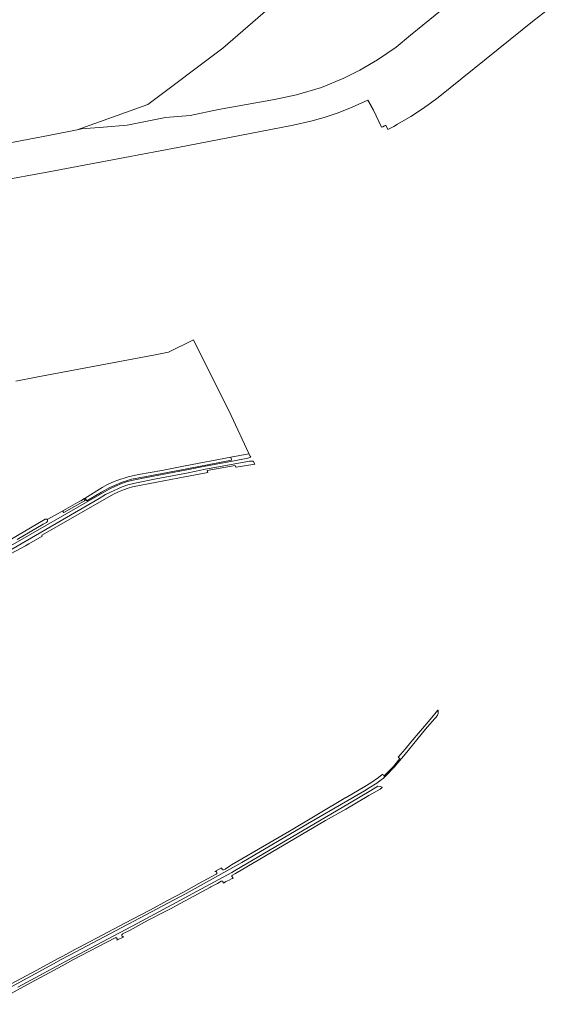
# Model space of a CAD drawing. Extents: x 115983 to 133009, y 544712 to 562000.
# Tile 44 of 46: x 130266 to 130764, y 549000 to 549906. Entities that reach past the tile are written whole.
import ezdxf

# ---------------------------------------------------------------- set-up
doc = ezdxf.new("R2010")
doc.units = 0
for name, color, linetype, lineweight in [('BGT ondergrond$0$B-WE-GR-GRAS-GV', 60, 'Continuous', 13), ('BGT ondergrond$0$B-WE-OG-TERREIN_ONBEGROEID_ZAND-GV', 7, 'Continuous', 18), ('BGT ondergrond$0$B-WE-OG-WATER_ZEE-GV', 170, 'Continuous', 18), ('BGT ondergrond$0$B-WE-OG-WEG-GV', 7, 'Continuous', 18)]:
    doc.layers.add(name, color=color, linetype=linetype, lineweight=lineweight)

# ---------------------------------------------------------------- blocks, each defined once
blk = doc.blocks.new('BGT ondergrond')
at = {"layer": 'BGT ondergrond$0$B-WE-GR-GRAS-GV', "color": 252, "flags": 128}
blk.add_lwpolyline([(130250.467, 549423.536), (130289.664, 549446.454), (130289.841, 549446.536), (130290.03, 549446.581), (130290.224, 549446.589), (130290.605, 549446.568), (130290.892, 549446.53), (130291.08, 549446.458), (130291.251, 549446.349), (130291.396, 549446.208), (130291.469, 549446.1), (130298.703, 549450.181), (130306.285, 549454.459), (130306.418, 549454.534), (130321.452, 549463.016), (130322.346, 549463.521), (130324.742, 549465.009), (130325.488, 549465.472), (130326.305, 549465.98), (130342.11, 549475.795), (130346.837, 549478.323), (130353.074, 549481.322), (130356.396, 549482.547), (130365.793, 549485.577), (130375.309, 549487.491), (130396.84, 549491.286), (130418.382, 549495.487), (130460.529, 549503.514), (130477.1, 549506.67), (130477.03, 549506.821), (130460.77, 549541.92), (130426.01, 549611.601), (130402.926, 549600.084), (130390.772, 549597.793), (130281.279, 549577.158), (130262.647, 549573.646)], dxfattribs=at)
at = {"layer": 'BGT ondergrond$0$B-WE-OG-TERREIN_ONBEGROEID_ZAND-GV', "color": 252, "flags": 128}
for points in [[(130718.025, 549967.2), (130625.863, 549891.986), (130612.453, 549880.907), (130595.455, 549869.36), (130579.237, 549859.841), (130564.579, 549852.351), (130543.838, 549843.924), (130520.759, 549837.058), (130500.487, 549832.845), (130449.026, 549823.483), (130423.14, 549818.177), (130400.217, 549816.148), (130364.974, 549809.126), (130343.298, 549807.41), (130322.87, 549805.693), (130319.02, 549804.933), (130292.64, 549799.719), (130200.233, 549782.153)], [(130245.77, 549757.598), (130293.004, 549766.295), (130346.531, 549776.338), (130411.686, 549788.731), (130517.796, 549809.118), (130534.03, 549812.746), (130546.314, 549816.156), (130559.147, 549820.537), (130572.155, 549825.643), (130586.574, 549832.047), (130589.474, 549826.997), (130589.681, 549826.637), (130591.636, 549823.025), (130599.106, 549807.232), (130600.241, 549807.646), (130602.008, 549808.587), (130603.149, 549809.084), (130605.051, 549805.238), (130610.4, 549808.007), (130613.899, 549809.952), (130626.024, 549816.979), (130636.701, 549824.052), (130644.34, 549829.492), (130651.159, 549834.607), (130739.508, 549905.867), (130763.685, 549924.58)]]:
    blk.add_lwpolyline(points, dxfattribs=at)
at = {"layer": 'BGT ondergrond$0$B-WE-OG-WATER_ZEE-GV', "color": 252, "flags": 128}
blk.add_lwpolyline([(130200.233, 549782.153), (130292.64, 549799.719), (130319.02, 549804.933), (130383.891, 549828.279), (130453.049, 549880.13), (130547.489, 549962.088)], dxfattribs=at)
at = {"layer": 'BGT ondergrond$0$B-WE-OG-WEG-GV', "color": 252, "flags": 128}
for points in [[(130257.699, 549421.878), (130309.469, 549451.669), (130341.945, 549470.554), (130349.596, 549474.667), (130353.782, 549476.631), (130360.853, 549479.703), (130364.536, 549480.978), (130369.106, 549482.218), (130381.278, 549484.454), (130419.998, 549491.998), (130435.113, 549494.871), (130462.1, 549500), (130475.943, 549502.631), (130478.847, 549503.653), (130478.346, 549504.518), (130477.1, 549506.67), (130460.529, 549503.514), (130461.009, 549500.811), (130419.809, 549492.98), (130381.092, 549485.437), (130368.884, 549483.194), (130364.241, 549481.934), (130360.49, 549480.635), (130353.37, 549477.542), (130349.147, 549475.561), (130341.457, 549471.427), (130327.767, 549463.466), (130326.305, 549465.98), (130325.488, 549465.472), (130324.742, 549465.009)], [(130258.302, 549414.775), (130271.377, 549422.08), (130274.471, 549423.842), (130276.63, 549425.071), (130286.844, 549430.885), (130286.345, 549431.766), (130291.289, 549434.589), (130352.431, 549469.497), (130357.03, 549471.75), (130361.663, 549473.626), (130365.807, 549475.16), (130369.974, 549476.238), (130392.396, 549480.706), (130417.995, 549485.402), (130437.706, 549489.172), (130439.127, 549489.44), (130438.73, 549491.213), (130464.56, 549495.833), (130464.931, 549494.305), (130465.422, 549494.398), (130482.492, 549497.077), (130480.968, 549499.838), (130480.178, 549499.869), (130479.543, 549499.872), (130477.729, 549499.883), (130435.645, 549492.072), (130432.875, 549491.558), (130421.255, 549489.283), (130391.633, 549483.485), (130373.529, 549480.067), (130365.649, 549478.014), (130360.396, 549476.202), (130349.71, 549471.448), (130345.197, 549469.072), (130339.257, 549465.503), (130254.137, 549416.181)], [(130325.734, 549463.25), (130307.352, 549452.879)], [(130306.285, 549454.459), (130298.703, 549450.181), (130291.469, 549446.1), (130291.509, 549446.041), (130291.587, 549445.855), (130291.626, 549445.657), (130291.672, 549445.158), (130291.672, 549444.979), (130291.641, 549444.802), (130291.578, 549444.634), (130291.487, 549444.48), (130291.052, 549443.878), (130290.907, 549443.718), (130290.731, 549443.592), (130287.588, 549441.827), (130263.631, 549427.736)], [(130651.26, 549270.606), (130650.959, 549270.681), (130644.027, 549262.216), (130634.867, 549251.612), (130626.245, 549241.211), (130620.871, 549234.924), (130614.56, 549227.375), (130616.101, 549226.085), (130610.168, 549218.994), (130602.25, 549210.848), (130601.314, 549209.951), (130600.2, 549211.701), (130596.709, 549209.043), (130596.202, 549208.691), (130589.321, 549203.912), (130583.612, 549200.517), (130566.44, 549190.307), (130566.413, 549190.291), (130514.502, 549159.426), (130461.15, 549128.331), (130460.111, 549127.725), (130455.338, 549124.392), (130455.222, 549124.336), (130453.565, 549123.758), (130453.367, 549123.711), (130453.164, 549123.705), (130452.963, 549123.74), (130452.774, 549123.815), (130452.603, 549123.927), (130452.46, 549124.072), (130452.348, 549124.242), (130451.869, 549125.167), (130451.797, 549125.346), (130451.761, 549125.535), (130451.762, 549125.728), (130445.672, 549122.233), (130445.765, 549122.27), (130445.863, 549122.298), (130445.962, 549122.316), (130446.321, 549122.362), (130446.407, 549122.369), (130446.494, 549122.369), (130446.581, 549122.361), (130446.666, 549122.346), (130446.75, 549122.323), (130446.831, 549122.294), (130446.91, 549122.257), (130446.985, 549122.213), (130447.056, 549122.164), (130447.122, 549122.108), (130447.184, 549122.047), (130447.24, 549121.98), (130447.29, 549121.909), (130447.333, 549121.834), (130447.37, 549121.756), (130447.458, 549121.546), (130447.485, 549121.475), (130447.506, 549121.402), (130447.522, 549121.327), (130447.57, 549121.044), (130447.581, 549120.955), (130447.584, 549120.866), (130447.579, 549120.777), (130447.566, 549120.688), (130447.545, 549120.601), (130447.517, 549120.517), (130447.481, 549120.435), (130447.438, 549120.357), (130447.388, 549120.282), (130447.331, 549120.213), (130447.269, 549120.149), (130447.017, 549119.912), (130446.953, 549119.857), (130446.885, 549119.807), (130446.813, 549119.763), (130430.908, 549111.036), (130416.9, 549103.364), (130416.898, 549103.363), (130416.896, 549103.362), (130416.894, 549103.361), (130402.195, 549095.44), (130402.193, 549095.439), (130402.191, 549095.437), (130402.189, 549095.436), (130386.391, 549087.078), (130369.365, 549078.055), (130347.127, 549066.433), (130320.388, 549052.254), (130316.757, 549050.338), (130305.805, 549044.414), (130301.602, 549042.225), (130281.767, 549031.489), (130253.156, 549015.931)], [(130228.649, 549000), (130297.144, 549037.181), (130304.225, 549041.2), (130311.891, 549045.175), (130419.278, 549102.034), (130462.256, 549125.988), (130462.318, 549125.857), (130470.551, 549130.414), (130531.005, 549166.087), (130568.061, 549187.626), (130583.42, 549196.553), (130587.616, 549199.2), (130594.705, 549203.671), (130597.609, 549205.613), (130601.004, 549208.269), (130602.955, 549210.138), (130603.258, 549210.45), (130610.911, 549218.324), (130620.868, 549230.224), (130639.729, 549253.176), (130647.866, 549262.597), (130649.631, 549264.64), (130649.758, 549264.797)], [(130258.118, 549010.04), (130272.51, 549017.848), (130305.075, 549035.4), (130314.995, 549040.823), (130315.001, 549040.826), (130315.006, 549040.829), (130315.012, 549040.832), (130353.838, 549061.117), (130353.881, 549061.138), (130353.926, 549061.158), (130353.971, 549061.175), (130354.283, 549061.284), (130354.369, 549061.31), (130354.457, 549061.328), (130354.546, 549061.338), (130354.635, 549061.34), (130354.725, 549061.334), (130354.813, 549061.32), (130354.9, 549061.298), (130354.984, 549061.268), (130355.066, 549061.231), (130355.144, 549061.187), (130355.218, 549061.136), (130355.286, 549061.079), (130355.35, 549061.016), (130355.407, 549060.947), (130355.458, 549060.873), (130355.503, 549060.795), (130355.54, 549060.714), (130355.782, 549060.114), (130355.811, 549060.032), (130355.833, 549059.947), (130355.847, 549059.861), (130355.854, 549059.774), (130355.853, 549059.687), (130355.845, 549059.6), (130355.815, 549059.388), (130355.797, 549059.294), (130355.77, 549059.202), (130355.735, 549059.113), (130355.691, 549059.028), (130355.639, 549058.948), (130361.981, 549062.178), (130361.902, 549062.144), (130361.82, 549062.118), (130361.736, 549062.098), (130361.651, 549062.086), (130361.565, 549062.081), (130361.479, 549062.084), (130361.394, 549062.093), (130361.309, 549062.111), (130361.227, 549062.135), (130360.714, 549062.311), (130360.633, 549062.343), (130360.554, 549062.382), (130360.48, 549062.428), (130360.41, 549062.48), (130360.344, 549062.538), (130360.284, 549062.601), (130360.23, 549062.669), (130360.181, 549062.742), (130360.14, 549062.819), (130360.105, 549062.899), (130360.077, 549062.982), (130360.057, 549063.067), (130360.044, 549063.154), (130360.039, 549063.241), (130360.033, 549063.616), (130360.035, 549063.701), (130360.045, 549063.786), (130360.062, 549063.87), (130360.086, 549063.952), (130360.116, 549064.031), (130360.154, 549064.108), (130360.197, 549064.181), (130360.247, 549064.25), (130360.303, 549064.315), (130360.58, 549064.611), (130360.641, 549064.671), (130360.708, 549064.726), (130360.778, 549064.775), (130360.853, 549064.818), (130367.647, 549068.305), (130378.21, 549074.093), (130378.215, 549074.096), (130378.22, 549074.098), (130378.225, 549074.101), (130384.331, 549077.315), (130389.338, 549079.916), (130395.128, 549082.974), (130395.134, 549082.977), (130395.141, 549082.981), (130395.147, 549082.984), (130400.734, 549085.783), (130405.535, 549088.202), (130413.249, 549092.555), (130418.539, 549095.163), (130441.78, 549107.921), (130441.883, 549107.978), (130448.02, 549111.3), (130451.643, 549113.261), (130451.72, 549113.3), (130451.801, 549113.331), (130451.885, 549113.355), (130451.97, 549113.372), (130452.056, 549113.382), (130452.143, 549113.384), (130452.229, 549113.378), (130452.315, 549113.365), (130452.399, 549113.344), (130452.481, 549113.316), (130452.561, 549113.281), (130452.637, 549113.24), (130452.709, 549113.192), (130452.776, 549113.137), (130452.839, 549113.077), (130452.896, 549113.012), (130452.948, 549112.942), (130452.993, 549112.868), (130453.559, 549111.849), (130453.597, 549111.775), (130453.628, 549111.698), (130453.652, 549111.618), (130453.67, 549111.537), (130453.681, 549111.454), (130453.685, 549111.371), (130455.727, 549112.889), (130458.749, 549114.403), (130461.051, 549115.38), (130462.456, 549115.9), (130461.527, 549117.448), (130461.486, 549117.527), (130461.452, 549117.609), (130461.426, 549117.694), (130461.406, 549117.78), (130461.395, 549117.868), (130461.391, 549117.957), (130461.395, 549118.046), (130461.407, 549118.134), (130461.426, 549118.221), (130461.453, 549118.305), (130461.487, 549118.387), (130461.528, 549118.466), (130461.576, 549118.541), (130461.63, 549118.611), (130461.69, 549118.677), (130461.756, 549118.737), (130461.826, 549118.791), (130461.901, 549118.838), (130464.158, 549120.077), (130464.862, 549120.463), (130547.617, 549169.183), (130566.139, 549179.716), (130587.348, 549192.034), (130597.768, 549197.889), (130599.576, 549199.563), (130599.334, 549199.752), (130598.255, 549200.513), (130595.843, 549200.904), (130589.187, 549196.709), (130569.625, 549185.039), (130463.77, 549122.779), (130461.266, 549121.306), (130374.138, 549074.373), (130315.525, 549043.502), (130264.392, 549015.706)]]:
    blk.add_lwpolyline(points, dxfattribs=at)
at = {"layer": 'BGT ondergrond$0$B-WE-OG-WEG-GV', "color": 252}
for points in [[(130324.742, 549465.009, -1.0006746), (130325.734, 549463.25)], [(130307.352, 549452.879, -0.916932), (130306.285, 549454.459)], [(130649.758, 549264.797, 0.2086259), (130651.26, 549270.606)]]:
    blk.add_lwpolyline(points, format="xyb", dxfattribs=at)

msp = doc.modelspace()

# ---------------------------------------------------------------- block references
msp.add_blockref('BGT ondergrond', (0, 0))

doc.saveas('drawing.dxf')
